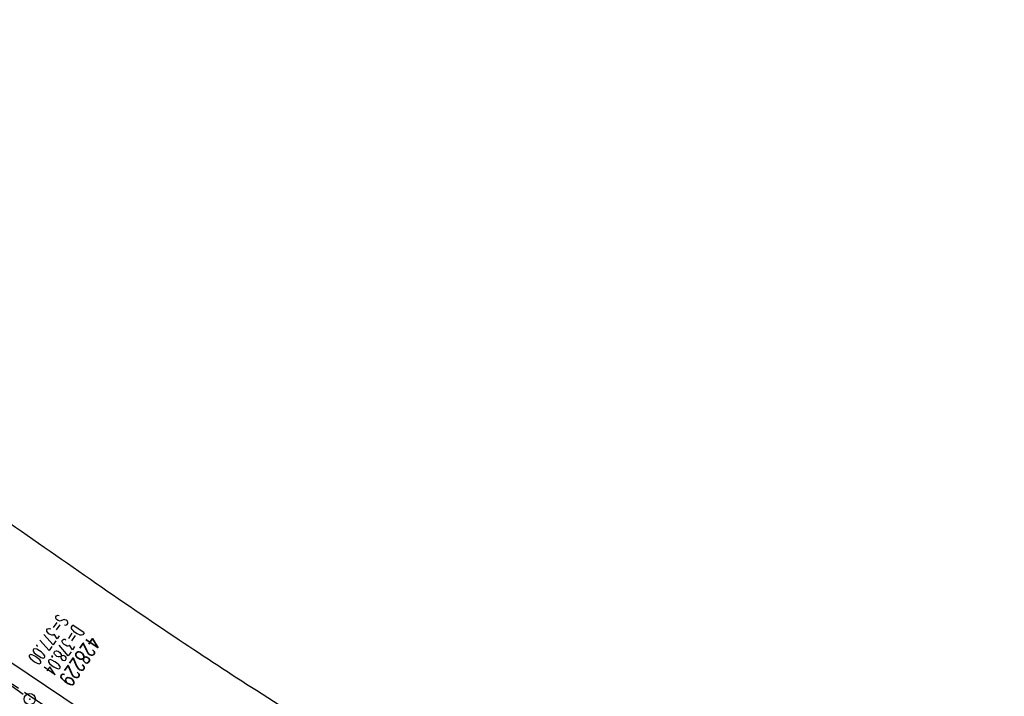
# Model space of a CAD drawing. Extents: x 450316 to 454644, y 428795 to 436505.
# Tile 7 of 256: x 453298 to 453429, y 429519 to 429609. Entities that reach past the tile are written whole.
import ezdxf

# ---------------------------------------------------------------- set-up
doc = ezdxf.new("R2010")
doc.units = 0
doc.header["$LTSCALE"] = 2
doc.header["$MEASUREMENT"] = 0
doc.linetypes.add('ACHSE', pattern=[5.5, 4, -0.5, 0.5, -0.5])
doc.linetypes.add('GESTRICH-X2', pattern=[1.5, 1, -0.5])
doc.layers.get('0').update_dxf_attribs({"linetype": 'CONTINUOUS'})
for name, color, linetype in [('ACHSETOP', 1, 'ACHSE'), ('FBR', 8, 'CONTINUOUS'), ('KANAL', 7, 'GESTRICH-X2'), ('SCHACHTNR', 6, 'CONTINUOUS')]:
    doc.layers.add(name, color=color, linetype=linetype)
doc.styles.add('ROMANS', font='romans.shx', dxfattribs={"width": 0.8})

# ---------------------------------------------------------------- blocks, each defined once
blk = doc.blocks.new('GST')
at = {"color": 0}
blk.add_circle((0, 0), 0.75, dxfattribs=at)
blk.add_point((0, 0), dxfattribs=at)

msp = doc.modelspace()

# ---------------------------------------------------------------- linework, layer by layer
at = {"layer": 'ACHSETOP', "flags": 128}
msp.add_lwpolyline([(452882.25, 430569.49), (452879.03, 430544.7), (452876.58, 430519.82), (452874.91, 430494.88), (452874.02, 430469.89), (452873.92, 430444.9), (452874.59, 430419.91), (452876.05, 430394.95), (452878.29, 430370.05), (452881.31, 430345.23), (452885.25, 430320.53), (452889.66, 430295.95), (452894.99, 430271.52), (452901.08, 430247.28), (452903.96, 430236.83), (452907.81, 430223.2), (452914.61, 430199.14), (452921.4, 430175.08), (452928.2, 430151.02), (452934.99, 430126.97), (452941.79, 430102.91), (452948.59, 430078.85), (452955.39, 430054.79), (452962.18, 430030.73), (452968.98, 430006.67), (452975.78, 429982.61), (452981.97, 429960.67), (452982.57, 429958.56), (452989.81, 429934.63), (452997.79, 429910.94), (453006.51, 429887.51), (453015.96, 429864.36), (453026.12, 429841.52), (453036.99, 429819.01), (453048.56, 429796.85), (453060.82, 429775.06), (453073.75, 429753.67), (453087.35, 429732.69), (453101.59, 429712.15), (453116.47, 429692.06), (453131.97, 429672.44), (453148.07, 429653.32), (453164.77, 429634.71), (453182.03, 429616.64), (453199.86, 429599.1), (453218.22, 429582.14), (453237.1, 429565.76), (453256.49, 429549.97), (453276.36, 429534.8), (453296.69, 429520.26), (453317.47, 429506.36), (453338.67, 429493.12), (453360.28, 429480.54), (453382.27, 429468.65), (453404.61, 429457.45), (453427.3, 429446.95), (453450.31, 429437.17), (453455.65, 429435.02), (453473.53, 429427.89), (453496.75, 429418.64), (453519.97, 429409.38), (453543.2, 429400.12), (453566.42, 429390.87), (453589.64, 429381.61), (453612.87, 429372.36), (453636.09, 429363.1), (453659.31, 429353.84), (453682.54, 429344.59), (453705.76, 429335.33), (453728.98, 429326.08), (453752.21, 429316.82), (453775.43, 429307.57), (453798.65, 429298.31), (453821.88, 429289.05), (453845.1, 429279.8), (453868.32, 429270.54), (453891.55, 429261.28), (453896.83, 429259.18), (453961.22, 429233.52, -0.000003), (453966.34, 429231.47, -0.000001), (453992.07, 429221.22, -0.003794), (454011.42, 429213.34, -0.001728), (454053.72, 429195.55, -0.007748), (454090.31, 429179.35, -0.005168), (454144.52, 429153.66, -0.006197), (454189.08, 429131.27, -0.006166), (454233.31, 429107.68, -0.005197), (454276.72, 429083.23, -0.005161), (454319.92, 429057.71, -0.004418), (454344.17, 429042.75, -0.003181), (454377.54, 429021.46, -0.001663), (454389.57, 429013.62)], format="xyb", dxfattribs=at)
at = {"layer": 'FBR', "flags": 128}
msp.add_lwpolyline([(453276.71, 431178.63, -0.000118), (453287.06, 431188.26, -0.000276), (453291.49, 431192.36, -0.000001), (453311.41, 431210.82, -0.000243), (453311.47, 431210.88, -0.000468), (453320.71, 431219.4, 0.000406), (453331.34, 431229.21, 0.000197), (453340.22, 431237.43, -0.00015), (453349.11, 431245.64, -0.000461), (453368.01, 431263.09, 0.000541), (453384.11, 431277.95, 0.000242), (453392.43, 431285.66, -0.000279)], format="xyb", dxfattribs=at)
msp.add_lwpolyline([(453116.13, 429695.85), (453119.57, 429691.4), (453120.34, 429690.75), (453126.47, 429682.95), (453141.95, 429663.92), (453158.05, 429645.4), (453175.96, 429626.08), (453194.79, 429607.12), (453211.66, 429591.06), (453227.01, 429577.33), (453244.83, 429562.21), (453260.85, 429549.37), (453280.18, 429534.77), (453296.57, 429523.11), (453317.57, 429508.98), (453340.14, 429494.83), (453350.74, 429488.55), (453372.62, 429476.32), (453396.32, 429463.98), (453396.65, 429463.74)], dxfattribs=at)
at = {"layer": 'FBR'}
msp.add_lwpolyline([(453437.61, 429462.46, -0.003104), (453423.72, 429468.77, -0.003675), (453409.62, 429475.41, -0.006497), (453401.73, 429479.33, -0.002629), (453393.95, 429483.36, -0.001091), (453375.26, 429493.24, -0.001147), (453362.06, 429500.29, -0.001561), (453352.39, 429505.52, -0.009498), (453341.45, 429511.75, -0.008294), (453329.19, 429519.33, -0.004796), (453318.95, 429526.04, -0.0041), (453307.13, 429534.09, -0.002408), (453294.9, 429542.64, -0.004595)], format="xyb", dxfattribs=at)
at = {"layer": 'KANAL'}
msp.add_line((453279.5, 429532.22), (453298.47, 429518.66), dxfattribs=at)

# ---------------------------------------------------------------- block references
at = {"rotation": 325.5475999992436}
msp.add_blockref('GST', (453299.07, 429518.21), dxfattribs=at)

# ---------------------------------------------------------------- texts
at = {"layer": 'SCHACHTNR', "style": 'ROMANS'}
for s, height, width, p in [('S=377.00', 1.8, 0.6, (453302.85, 429529.6)), ('D=378.04', 1.8, 0.6, (453304.91, 429528.2)), ('428229', 2, 0.7, (453306.97, 429526.79))]:
    msp.add_text(s, height=height, rotation=235.5476, dxfattribs=dict(at, width=width)).set_placement(p)

doc.saveas('drawing.dxf')
